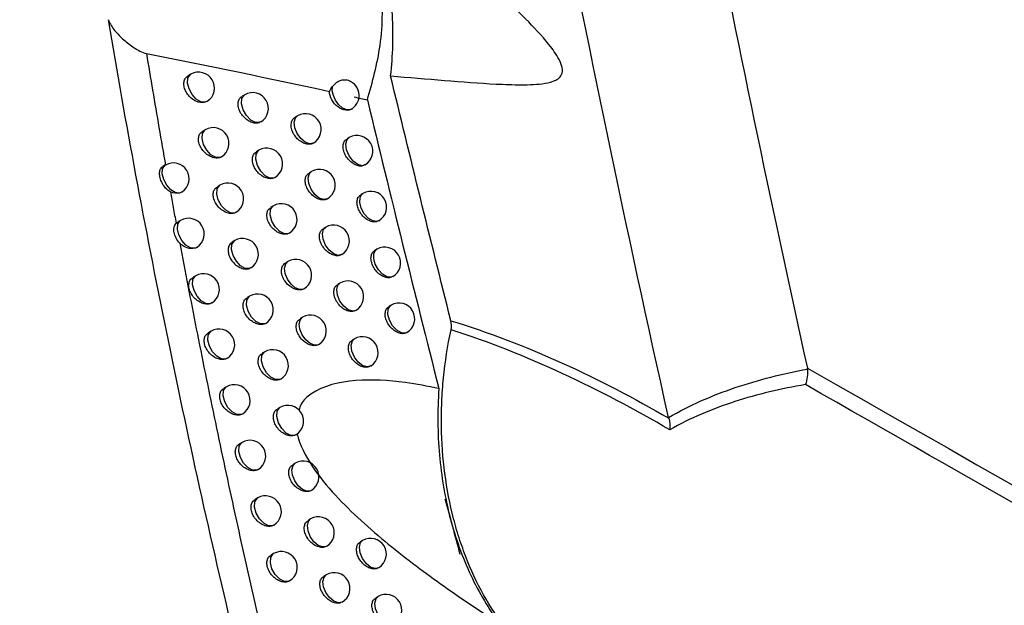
# Model space of a CAD drawing. Header units: millimetres. Extents: x 15440 to 16422, y 10215 to 11289.
# Tile 35 of 143: x 16297 to 16328, y 10376 to 10394. Entities that reach past the tile are written whole.
import ezdxf

# ---------------------------------------------------------------- set-up
doc = ezdxf.new("R2010")
doc.units = ezdxf.units.MM

msp = doc.modelspace()

# ---------------------------------------------------------------- linework, layer by layer
at = {"color": 7, "linetype": 'Continuous', "lineweight": 25}
for p, q in [((16302.443, 10392.422), (16302.358, 10392.374)), ((16304.149, 10391.775), (16304.071, 10391.73)), ((16304.654, 10390.92), (16304.622, 10390.896)), ((16305.82, 10391.107), (16305.748, 10391.065)), ((16302.902, 10390.669), (16302.82, 10390.622)), ((16307.456, 10390.418), (16307.389, 10390.379)), ((16304.601, 10390.017), (16304.524, 10389.973)), ((16301.641, 10389.552), (16301.561, 10389.505)), ((16306.264, 10389.345), (16306.193, 10389.304)), ((16305.105, 10389.16), (16305.08, 10389.141)), ((16303.366, 10388.915), (16303.285, 10388.868)), ((16307.893, 10388.652), (16307.828, 10388.614)), ((16306.77, 10388.482), (16306.764, 10388.479)), ((16305.057, 10388.258), (16304.981, 10388.214)), ((16301.978, 10387.709), (16302.035, 10387.746)), ((16302.118, 10387.8), (16302.032, 10387.75)), ((16306.713, 10387.581), (16306.643, 10387.541)), ((16303.834, 10387.158), (16303.754, 10387.111)), ((16308.336, 10386.885), (16308.271, 10386.848)), ((16305.517, 10386.497), (16305.443, 10386.454)), ((16307.225, 10386.723), (16307.213, 10386.715)), ((16302.598, 10386.046), (16302.514, 10385.998)), ((16307.166, 10385.816), (16307.098, 10385.776)), ((16304.306, 10385.399), (16304.228, 10385.354)), ((16307.685, 10384.962), (16307.666, 10384.95)), ((16308.783, 10385.116), (16308.719, 10385.079)), ((16305.982, 10384.734), (16305.909, 10384.692)), ((16303.083, 10384.291), (16303, 10384.243)), ((16307.624, 10384.049), (16307.557, 10384.01)), ((16304.783, 10383.639), (16304.706, 10383.595)), ((16305.287, 10382.783), (16305.261, 10382.763)), ((16303.571, 10382.533), (16303.49, 10382.487)), ((16305.263, 10381.877), (16305.188, 10381.834)), ((16305.767, 10381.017), (16305.747, 10381.003)), ((16304.064, 10380.774), (16303.984, 10380.728)), ((16305.748, 10380.114), (16305.674, 10380.071)), ((16304.56, 10379.014), (16304.482, 10378.968)), ((16306.237, 10378.349), (16306.164, 10378.307)), ((16307.884, 10377.667), (16307.816, 10377.627)), ((16305.061, 10377.251), (16304.984, 10377.207)), ((16308.405, 10376.815), (16308.384, 10376.801)), ((16306.731, 10376.582), (16306.659, 10376.541)), ((16305.565, 10376.394), (16305.539, 10376.375)), ((16308.371, 10375.896), (16308.304, 10375.858))]:
    msp.add_line(p, q, dxfattribs=at)
at = {"color": 7, "linetype": 'Continuous', "lineweight": 25, "flags": 128}
for points in [[(16302.895, 10391.538), (16302.762, 10391.549), (16302.617, 10391.634), (16302.486, 10391.778), (16302.388, 10391.957), (16302.342, 10392.142), (16302.354, 10392.301), (16302.422, 10392.408), (16302.443, 10392.422)], [(16304.622, 10390.896), (16304.49, 10390.895), (16304.341, 10390.973), (16304.202, 10391.116), (16304.099, 10391.3), (16304.049, 10391.491), (16304.061, 10391.655), (16304.133, 10391.764), (16304.149, 10391.775)], [(16307.523, 10391.316), (16307.461, 10391.295), (16307.353, 10391.305), (16307.235, 10391.365), (16307.122, 10391.466), (16307.026, 10391.599), (16306.957, 10391.749), (16306.922, 10391.898), (16306.926, 10392.031)], [(16306.32, 10390.24), (16306.201, 10390.219), (16306.062, 10390.27), (16305.924, 10390.386), (16305.81, 10390.548), (16305.737, 10390.73), (16305.717, 10390.903), (16305.754, 10391.039), (16305.82, 10391.107)], [(16303.359, 10389.786), (16303.226, 10389.794), (16303.081, 10389.878), (16302.948, 10390.021), (16302.849, 10390.202), (16302.802, 10390.388), (16302.813, 10390.548), (16302.882, 10390.656), (16302.902, 10390.669)], [(16307.956, 10389.552), (16307.875, 10389.529), (16307.731, 10389.563), (16307.582, 10389.674), (16307.456, 10389.84), (16307.375, 10390.033), (16307.353, 10390.217), (16307.395, 10390.359), (16307.456, 10390.418)], [(16305.08, 10389.141), (16304.947, 10389.136), (16304.797, 10389.212), (16304.657, 10389.355), (16304.552, 10389.539), (16304.5, 10389.732), (16304.512, 10389.898), (16304.586, 10390.007), (16304.601, 10390.017)], [(16302.084, 10388.665), (16301.952, 10388.681), (16301.81, 10388.768), (16301.68, 10388.912), (16301.586, 10389.09), (16301.54, 10389.272), (16301.552, 10389.429), (16301.619, 10389.536), (16301.641, 10389.552)], [(16306.764, 10388.479), (16306.653, 10388.456), (16306.512, 10388.504), (16306.373, 10388.619), (16306.256, 10388.782), (16306.182, 10388.966), (16306.162, 10389.141), (16306.199, 10389.278), (16306.264, 10389.345)], [(16303.828, 10388.032), (16303.695, 10388.038), (16303.549, 10388.119), (16303.414, 10388.263), (16303.314, 10388.444), (16303.266, 10388.631), (16303.277, 10388.793), (16303.347, 10388.901), (16303.366, 10388.915)], [(16308.393, 10387.786), (16308.332, 10387.765), (16308.202, 10387.783), (16308.062, 10387.869), (16307.935, 10388.009), (16307.841, 10388.182), (16307.794, 10388.361), (16307.801, 10388.518), (16307.861, 10388.628), (16307.893, 10388.652)], [(16305.541, 10387.384), (16305.409, 10387.375), (16305.258, 10387.448), (16305.116, 10387.591), (16305.009, 10387.777), (16304.957, 10387.971), (16304.968, 10388.139), (16305.043, 10388.248), (16305.057, 10388.258)], [(16302.566, 10386.914), (16302.433, 10386.928), (16302.29, 10387.013), (16302.159, 10387.157), (16302.063, 10387.336), (16302.017, 10387.519), (16302.028, 10387.677), (16302.096, 10387.785), (16302.118, 10387.8)], [(16307.213, 10386.715), (16307.108, 10386.692), (16306.967, 10386.737), (16306.826, 10386.851), (16306.707, 10387.014), (16306.631, 10387.2), (16306.61, 10387.377), (16306.648, 10387.516), (16306.713, 10387.581)], [(16304.301, 10386.277), (16304.169, 10386.28), (16304.021, 10386.359), (16303.885, 10386.503), (16303.783, 10386.684), (16303.734, 10386.873), (16303.745, 10387.036), (16303.816, 10387.145), (16303.834, 10387.158)], [(16308.836, 10386.019), (16308.783, 10385.999), (16308.653, 10386.012), (16308.511, 10386.096), (16308.381, 10386.236), (16308.285, 10386.411), (16308.236, 10386.593), (16308.243, 10386.752), (16308.306, 10386.863), (16308.336, 10386.885)], [(16306.007, 10385.625), (16305.888, 10385.61), (16305.751, 10385.665), (16305.616, 10385.781), (16305.504, 10385.942), (16305.433, 10386.121), (16305.414, 10386.291), (16305.449, 10386.426), (16305.517, 10386.497)], [(16303.051, 10385.162), (16302.919, 10385.172), (16302.774, 10385.257), (16302.642, 10385.4), (16302.545, 10385.579), (16302.498, 10385.764), (16302.509, 10385.923), (16302.577, 10386.031), (16302.598, 10386.046)], [(16307.666, 10384.95), (16307.569, 10384.926), (16307.427, 10384.969), (16307.284, 10385.081), (16307.163, 10385.245), (16307.085, 10385.433), (16307.064, 10385.612), (16307.102, 10385.752), (16307.166, 10385.816)], [(16304.779, 10384.521), (16304.646, 10384.52), (16304.498, 10384.597), (16304.36, 10384.74), (16304.257, 10384.923), (16304.206, 10385.114), (16304.217, 10385.278), (16304.289, 10385.388), (16304.306, 10385.399)], [(16309.283, 10384.25), (16309.24, 10384.233), (16309.109, 10384.24), (16308.965, 10384.321), (16308.833, 10384.462), (16308.733, 10384.639), (16308.683, 10384.823), (16308.691, 10384.985), (16308.755, 10385.096), (16308.783, 10385.116)], [(16306.478, 10383.865), (16306.359, 10383.846), (16306.221, 10383.899), (16306.084, 10384.014), (16305.971, 10384.175), (16305.899, 10384.356), (16305.879, 10384.528), (16305.914, 10384.664), (16305.982, 10384.734)], [(16303.54, 10383.407), (16303.408, 10383.415), (16303.263, 10383.498), (16303.129, 10383.641), (16303.03, 10383.821), (16302.982, 10384.007), (16302.993, 10384.168), (16303.062, 10384.276), (16303.083, 10384.291)], [(16308.124, 10383.183), (16308.034, 10383.16), (16307.892, 10383.198), (16307.746, 10383.31), (16307.623, 10383.474), (16307.543, 10383.664), (16307.521, 10383.845), (16307.561, 10383.986), (16307.624, 10384.049)], [(16305.261, 10382.763), (16305.128, 10382.758), (16304.979, 10382.834), (16304.839, 10382.976), (16304.734, 10383.16), (16304.683, 10383.352), (16304.694, 10383.518), (16304.766, 10383.628), (16304.783, 10383.639)], [(16304.034, 10381.651), (16303.901, 10381.656), (16303.755, 10381.737), (16303.62, 10381.88), (16303.52, 10382.061), (16303.471, 10382.248), (16303.482, 10382.411), (16303.551, 10382.52), (16303.571, 10382.533)], [(16305.747, 10381.003), (16305.615, 10380.995), (16305.464, 10381.069), (16305.323, 10381.211), (16305.216, 10381.395), (16305.163, 10381.589), (16305.175, 10381.756), (16305.247, 10381.867), (16305.263, 10381.877)], [(16304.532, 10379.894), (16304.399, 10379.896), (16304.252, 10379.975), (16304.115, 10380.118), (16304.013, 10380.299), (16303.963, 10380.488), (16303.974, 10380.651), (16304.044, 10380.761), (16304.064, 10380.774)], [(16306.237, 10379.242), (16306.119, 10379.228), (16305.982, 10379.283), (16305.847, 10379.399), (16305.736, 10379.558), (16305.665, 10379.737), (16305.645, 10379.906), (16305.679, 10380.042), (16305.748, 10380.114)], [(16305.033, 10378.135), (16304.901, 10378.134), (16304.753, 10378.211), (16304.615, 10378.353), (16304.511, 10378.536), (16304.46, 10378.726), (16304.471, 10378.891), (16304.541, 10379.001), (16304.56, 10379.014)], [(16306.732, 10377.48), (16306.614, 10377.462), (16306.476, 10377.514), (16306.34, 10377.63), (16306.227, 10377.79), (16306.155, 10377.97), (16306.134, 10378.141), (16306.169, 10378.277), (16306.237, 10378.349)], [(16308.384, 10376.801), (16308.289, 10376.777), (16308.148, 10376.818), (16308.004, 10376.929), (16307.882, 10377.093), (16307.803, 10377.28), (16307.781, 10377.46), (16307.819, 10377.601), (16307.884, 10377.667)], [(16305.539, 10376.375), (16305.407, 10376.37), (16305.258, 10376.445), (16305.118, 10376.587), (16305.013, 10376.77), (16304.961, 10376.962), (16304.972, 10377.128), (16305.043, 10377.239), (16305.061, 10377.251)], [(16307.231, 10375.716), (16307.114, 10375.694), (16306.975, 10375.744), (16306.837, 10375.859), (16306.722, 10376.02), (16306.649, 10376.201), (16306.628, 10376.374), (16306.663, 10376.511), (16306.731, 10376.582)], [(16308.871, 10375.03), (16308.784, 10375.007), (16308.641, 10375.044), (16308.495, 10375.154), (16308.371, 10375.318), (16308.291, 10375.508), (16308.268, 10375.689), (16308.307, 10375.832), (16308.371, 10375.896)]]:
    msp.add_lwpolyline(points, dxfattribs=at)
at = {"color": 7, "linetype": 'Continuous', "lineweight": 25}
for centre, start, end in [((16302.693, 10391.989), 302.5991, 119.9973), ((16307.273, 10391.749), 303.4608, 80.0265), ((16304.399, 10391.342), 301.1914, 119.9973), ((16306.07, 10390.674), 300.002, 119.9973), ((16307.273, 10391.749), 299.9973, 303.4608), ((16303.152, 10390.236), 302.2489, 119.9973), ((16307.706, 10389.985), 299.9973, 119.9973), ((16304.851, 10389.584), 300.9198, 119.9973), ((16301.891, 10389.118), 303.3112, 119.9973), ((16306.514, 10388.912), 300.4743, 119.9973), ((16303.616, 10388.481), 301.9123, 119.9973), ((16308.143, 10388.219), 299.9973, 119.9973), ((16305.307, 10387.825), 300.6563, 119.9973), ((16302.368, 10387.367), 302.9364, 119.9973), ((16306.963, 10387.148), 301.4431, 119.9973), ((16304.084, 10386.725), 301.5893, 119.9973), ((16308.586, 10386.452), 299.9973, 119.9973), ((16305.767, 10386.063), 300.4007, 119.9973), ((16302.848, 10385.613), 302.575, 119.9973), ((16307.416, 10385.383), 302.2529, 119.9973), ((16304.556, 10384.966), 301.28, 119.9973), ((16309.033, 10384.683), 299.9973, 119.9973), ((16306.232, 10384.301), 300.1525, 119.9973), ((16303.333, 10383.858), 302.2271, 119.9973), ((16307.874, 10383.616), 303.3508, 119.9973), ((16305.033, 10383.206), 300.9783, 119.9973), ((16307.874, 10383.616), 299.9973, 303.3508), ((16303.821, 10382.1), 301.8927, 119.9973), ((16305.513, 10381.444), 300.6973, 119.9973), ((16304.314, 10380.341), 301.572, 119.9973), ((16305.998, 10379.681), 300.4636, 119.9973), ((16304.81, 10378.581), 301.2647, 119.9973), ((16306.487, 10377.916), 300.2178, 119.9973), ((16308.134, 10377.234), 302.5667, 119.9973), ((16305.311, 10376.818), 300.9611, 119.9973), ((16306.981, 10376.149), 299.9973, 119.9973), ((16308.621, 10375.463), 303.6339, 119.9973)]:
    msp.add_arc(centre, 0.5, start, end, dxfattribs=at)
msp.add_ellipse((16643.277, 10309.929), major_axis=(-260.808, 426.717), ratio=0.55994, start_param=1.087339, end_param=1.091263, dxfattribs=at)
for points, knots in [([(16317.569, 10381.559), (16316.241, 10387.507), (16315.004, 10393.434), (16312.715, 10405.23), (16311.662, 10411.1), (16309.742, 10422.784), (16308.874, 10428.601), (16307.324, 10440.155), (16306.642, 10445.895), (16305.467, 10457.301), (16304.971, 10462.969), (16304.169, 10474.203), (16303.862, 10479.771), (16303.224, 10496.326), (16303.172, 10507.167), (16303.506, 10517.809)], [0, 0, 0, 0, 0.125, 0.125, 0.25, 0.25, 0.375, 0.375, 0.5, 0.5, 0.625, 0.625, 0.75, 0.75, 1, 1, 1, 1]), ([(16308.355, 10515.37), (16308.098, 10506.506), (16308.106, 10497.484), (16308.735, 10476.384), (16309.541, 10464.21), (16312.047, 10439.487), (16313.747, 10426.938), (16317.625, 10403.957), (16319.652, 10393.572), (16321.963, 10383.122)], [3.1092412, 3.1092412, 3.1092412, 3.1092412, 3.1759593, 3.1759593, 3.2629391, 3.2629391, 3.3499188, 3.3499188, 3.4204698, 3.4204698, 3.4204698, 3.4204698]), ([(16308.033, 10391.61), (16308.192, 10392.181), (16308.537, 10393.413), (16308.525, 10394.837), (16308.318, 10396.261), (16307.875, 10397.591), (16307.092, 10398.653), (16306.533, 10399.014), (16306.406, 10399.097)], [0, 0, 0, 0, 0.1944024, 0.4193687, 0.4680065, 0.6997973, 0.9317318, 1, 1, 1, 1]), ([(16308.77, 10392.371), (16308.842, 10393.012), (16308.861, 10393.663), (16308.794, 10394.913), (16308.71, 10395.518), (16308.434, 10396.686), (16308.249, 10397.229), (16307.784, 10398.23), (16307.502, 10398.694), (16307.183, 10399.092)], [0, 0, 0, 0, 0.25, 0.25, 0.5, 0.5, 0.75, 0.75, 1, 1, 1, 1]), ([(16308.77, 10392.371), (16309.345, 10392.322), (16309.912, 10392.274), (16311.028, 10392.184), (16311.577, 10392.141), (16312.38, 10392.101), (16312.645, 10392.091), (16313.163, 10392.09), (16313.419, 10392.097), (16313.778, 10392.156), (16313.895, 10392.184), (16314.049, 10392.26), (16314.097, 10392.292), (16314.174, 10392.381), (16314.203, 10392.44), (16314.214, 10392.59), (16314.194, 10392.679), (16314.127, 10392.851), (16314.08, 10392.936), (16313.93, 10393.176), (16313.813, 10393.326), (16313.457, 10393.753), (16313.205, 10394.015), (16312.692, 10394.525), (16312.431, 10394.773), (16311.638, 10395.503), (16311.099, 10395.971), (16309.46, 10397.351), (16308.336, 10398.235), (16307.183, 10399.092)], [0, 0, 0, 0, 0.125, 0.125, 0.25, 0.25, 0.3125, 0.3125, 0.375, 0.375, 0.40625, 0.40625, 0.421875, 0.421875, 0.4375, 0.4375, 0.453125, 0.453125, 0.46875, 0.46875, 0.5, 0.5, 0.5625, 0.5625, 0.625, 0.625, 0.75, 0.75, 1, 1, 1, 1]), ([(16294.745, 10394.903), (16294.971, 10388.325), (16295.27, 10381.729), (16296.045, 10368.513), (16296.519, 10361.893), (16297.083, 10355.263)], [0, 0, 0, 0, 0.5, 0.5, 1, 1, 1, 1]), ([(16309.256, 10354.546), (16308.25, 10357.868), (16307.296, 10361.186), (16305.496, 10367.809), (16304.651, 10371.115), (16303.073, 10377.718), (16302.342, 10381.015), (16300.998, 10387.592), (16300.385, 10390.874), (16299.835, 10394.15)], [0, 0, 0, 0, 0.25, 0.25, 0.5, 0.5, 0.75, 0.75, 1, 1, 1, 1]), ([(16299.835, 10394.15), (16299.855, 10394.082), (16299.887, 10394.023), (16299.958, 10393.909), (16299.998, 10393.854), (16300.126, 10393.698), (16300.221, 10393.601), (16300.423, 10393.421), (16300.531, 10393.338), (16300.706, 10393.225), (16300.767, 10393.189), (16300.896, 10393.125), (16300.963, 10393.096), (16301.039, 10393.081)], [0, 0, 0, 0, 0.125, 0.125, 0.25, 0.25, 0.5, 0.5, 0.75, 0.75, 0.875, 0.875, 1, 1, 1, 1]), ([(16301.039, 10393.081), (16301.104, 10392.693), (16301.233, 10391.911), (16301.435, 10390.729), (16301.576, 10389.934), (16301.646, 10389.534)], [0, 0, 0, 0, 0.328776, 0.662105, 1, 1, 1, 1]), ([(16302.895, 10391.538), (16302.891, 10391.537), (16302.846, 10391.524), (16302.75, 10391.52), (16302.6, 10391.566), (16302.456, 10391.659), (16302.335, 10391.788), (16302.253, 10391.937), (16302.217, 10392.088), (16302.231, 10392.222), (16302.281, 10392.322), (16302.338, 10392.355), (16302.361, 10392.369)], [0, 0, 0, 0, 0.0110374, 0.125988, 0.2430649, 0.3609356, 0.4777782, 0.5921516, 0.7037817, 0.8136974, 0.9236671, 1, 1, 1, 1]), ([(16306.926, 10392.031), (16306.962, 10392.072), (16307.033, 10392.155), (16307.167, 10392.227), (16307.28, 10392.256), (16307.341, 10392.24), (16307.358, 10392.235)], [0, 0, 0, 0, 0.291509, 0.582954, 0.875981, 1, 1, 1, 1]), ([(16307.549, 10391.334), (16307.496, 10391.291), (16307.425, 10391.274), (16307.268, 10391.293), (16307.183, 10391.33), (16307.029, 10391.447), (16306.959, 10391.527), (16306.861, 10391.701), (16306.832, 10391.796), (16306.83, 10391.882)], [0, 0, 0, 0, 0.25, 0.25, 0.5, 0.5, 0.75, 0.75, 1, 1, 1, 1]), ([(16302.96, 10391.571), (16302.957, 10391.567), (16302.939, 10391.55), (16302.914, 10391.543), (16302.895, 10391.538)], [0, 0, 0, 0, 0.205251, 1, 1, 1, 1]), ([(16304.622, 10390.896), (16304.61, 10390.892), (16304.559, 10390.874), (16304.453, 10390.872), (16304.308, 10390.92), (16304.167, 10391.014), (16304.049, 10391.145), (16303.968, 10391.294), (16303.933, 10391.445), (16303.947, 10391.579), (16303.995, 10391.679), (16304.051, 10391.711), (16304.074, 10391.724)], [0, 0, 0, 0, 0.0370601, 0.1489342, 0.262422, 0.376486, 0.4897336, 0.6010742, 0.710307, 0.8182321, 0.9262305, 1, 1, 1, 1]), ([(16306.32, 10390.24), (16306.297, 10390.23), (16306.239, 10390.203), (16306.122, 10390.204), (16305.98, 10390.253), (16305.842, 10390.349), (16305.727, 10390.48), (16305.648, 10390.63), (16305.613, 10390.782), (16305.626, 10390.916), (16305.674, 10391.015), (16305.729, 10391.047), (16305.751, 10391.06)], [0, 0, 0, 0, 0.068766, 0.176886, 0.286184, 0.395891, 0.504981, 0.612656, 0.718769, 0.82392, 0.929148, 1, 1, 1, 1]), ([(16303.359, 10389.786), (16303.353, 10389.784), (16303.307, 10389.771), (16303.208, 10389.767), (16303.06, 10389.813), (16302.917, 10389.907), (16302.797, 10390.036), (16302.715, 10390.185), (16302.679, 10390.336), (16302.693, 10390.47), (16302.742, 10390.57), (16302.799, 10390.603), (16302.823, 10390.617)], [0, 0, 0, 0, 0.017157, 0.131398, 0.247634, 0.364598, 0.480577, 0.594225, 0.705292, 0.814755, 0.924284, 1, 1, 1, 1]), ([(16307.947, 10389.554), (16307.926, 10389.542), (16307.872, 10389.51), (16307.755, 10389.516), (16307.617, 10389.566), (16307.483, 10389.664), (16307.37, 10389.796), (16307.293, 10389.946), (16307.258, 10390.098), (16307.27, 10390.232), (16307.317, 10390.331), (16307.371, 10390.362), (16307.392, 10390.374)], [0, 0, 0, 0, 0.0700733, 0.1779583, 0.2866985, 0.3957309, 0.5043085, 0.611847, 0.7182381, 0.8239249, 0.9296828, 1, 1, 1, 1]), ([(16305.08, 10389.141), (16305.065, 10389.135), (16305.012, 10389.116), (16304.904, 10389.115), (16304.759, 10389.162), (16304.619, 10389.257), (16304.502, 10389.388), (16304.422, 10389.537), (16304.387, 10389.688), (16304.4, 10389.823), (16304.448, 10389.922), (16304.505, 10389.954), (16304.527, 10389.968)], [0, 0, 0, 0, 0.043717, 0.154814, 0.267421, 0.380556, 0.492913, 0.603473, 0.712056, 0.819417, 0.926859, 1, 1, 1, 1]), ([(16303.417, 10389.816), (16303.413, 10389.812), (16303.397, 10389.797), (16303.375, 10389.791), (16303.359, 10389.786)], [0, 0, 0, 0, 0.267844, 1, 1, 1, 1]), ([(16301.795, 10388.704), (16301.752, 10388.731), (16301.667, 10388.784), (16301.567, 10388.915), (16301.493, 10389.064), (16301.453, 10389.217), (16301.454, 10389.352), (16301.488, 10389.453), (16301.541, 10389.486), (16301.564, 10389.501)], [0, 0, 0, 0, 0.1433, 0.286211, 0.43488, 0.585011, 0.73522, 0.885457, 1, 1, 1, 1]), ([(16306.77, 10388.482), (16306.745, 10388.47), (16306.685, 10388.441), (16306.565, 10388.442), (16306.424, 10388.491), (16306.287, 10388.588), (16306.173, 10388.719), (16306.094, 10388.869), (16306.059, 10389.021), (16306.072, 10389.155), (16306.119, 10389.254), (16306.175, 10389.286), (16306.197, 10389.298)], [0, 0, 0, 0, 0.076294, 0.183533, 0.291871, 0.400584, 0.508712, 0.615511, 0.720849, 0.825292, 0.929815, 1, 1, 1, 1]), ([(16301.796, 10388.704), (16301.826, 10388.539), (16301.886, 10388.207), (16301.947, 10387.875), (16301.978, 10387.709)], [0, 0, 0, 0, 0.49865, 1, 1, 1, 1]), ([(16302.165, 10388.702), (16302.163, 10388.7), (16302.143, 10388.679), (16302.112, 10388.672), (16302.084, 10388.665)], [0, 0, 0, 0, 0.104522, 1, 1, 1, 1]), ([(16303.828, 10388.032), (16303.82, 10388.03), (16303.772, 10388.015), (16303.671, 10388.012), (16303.524, 10388.059), (16303.381, 10388.153), (16303.262, 10388.282), (16303.181, 10388.432), (16303.145, 10388.582), (16303.159, 10388.716), (16303.208, 10388.816), (16303.265, 10388.849), (16303.288, 10388.863)], [0, 0, 0, 0, 0.023363, 0.136884, 0.252273, 0.368331, 0.483446, 0.59636, 0.706849, 0.815836, 0.924901, 1, 1, 1, 1]), ([(16308.384, 10387.788), (16308.362, 10387.775), (16308.309, 10387.744), (16308.192, 10387.75), (16308.054, 10387.8), (16307.921, 10387.898), (16307.809, 10388.03), (16307.732, 10388.181), (16307.697, 10388.333), (16307.71, 10388.468), (16307.756, 10388.566), (16307.81, 10388.597), (16307.831, 10388.609)], [0, 0, 0, 0, 0.07021, 0.178072, 0.286735, 0.395668, 0.504169, 0.611689, 0.718131, 0.823913, 0.929768, 1, 1, 1, 1]), ([(16303.878, 10388.06), (16303.873, 10388.056), (16303.86, 10388.042), (16303.841, 10388.036), (16303.828, 10388.032)], [0, 0, 0, 0, 0.352285, 1, 1, 1, 1]), ([(16305.541, 10387.384), (16305.524, 10387.377), (16305.47, 10387.356), (16305.359, 10387.355), (16305.215, 10387.403), (16305.076, 10387.499), (16304.96, 10387.629), (16304.88, 10387.779), (16304.844, 10387.93), (16304.858, 10388.064), (16304.906, 10388.164), (16304.962, 10388.196), (16304.985, 10388.209)], [0, 0, 0, 0, 0.0505, 0.160804, 0.27252, 0.384721, 0.49618, 0.605947, 0.713859, 0.820632, 0.927491, 1, 1, 1, 1]), ([(16302.096, 10387.076), (16302.047, 10387.123), (16302.008, 10387.179), (16301.947, 10387.298), (16301.926, 10387.36), (16301.904, 10387.477), (16301.903, 10387.534), (16301.923, 10387.632), (16301.944, 10387.674), (16301.978, 10387.709)], [0, 0, 0, 0, 0.25, 0.25, 0.5, 0.5, 0.75, 0.75, 1, 1, 1, 1]), ([(16307.225, 10386.723), (16307.198, 10386.708), (16307.137, 10386.677), (16307.014, 10386.678), (16306.873, 10386.728), (16306.737, 10386.825), (16306.623, 10386.956), (16306.545, 10387.106), (16306.51, 10387.258), (16306.523, 10387.393), (16306.57, 10387.491), (16306.625, 10387.523), (16306.647, 10387.535)], [0, 0, 0, 0, 0.084019, 0.190354, 0.297714, 0.405416, 0.512564, 0.618466, 0.723002, 0.826705, 0.930491, 1, 1, 1, 1]), ([(16302.096, 10387.076), (16302.181, 10386.628), (16302.351, 10385.726), (16302.618, 10384.361), (16302.895, 10382.975), (16303.184, 10381.569), (16303.485, 10380.141), (16303.798, 10378.693), (16304.122, 10377.223), (16304.46, 10375.732), (16304.862, 10373.993), (16305.341, 10371.984), (16305.906, 10369.679), (16306.306, 10368.109), (16306.51, 10367.31)], [0, 0, 0, 0, 0.068521, 0.138009, 0.208467, 0.2799, 0.352312, 0.425707, 0.500091, 0.575469, 0.651844, 0.763432, 0.879476, 1, 1, 1, 1]), ([(16302.566, 10386.914), (16302.496, 10386.895), (16302.414, 10386.9), (16302.249, 10386.957), (16302.166, 10387.008), (16302.096, 10387.076)], [0, 0, 0, 0, 0.5, 0.5, 1, 1, 1, 1]), ([(16303.754, 10387.111), (16303.722, 10387.087), (16303.659, 10387.037), (16303.618, 10386.913), (16303.623, 10386.77), (16303.676, 10386.62), (16303.768, 10386.48), (16303.892, 10386.364), (16304.034, 10386.285), (16304.179, 10386.249), (16304.261, 10386.268), (16304.301, 10386.277)], [0, 0, 0, 0, 0.1131589, 0.2248568, 0.3343633, 0.4427591, 0.5515809, 0.6621265, 0.7749301, 0.8895433, 1, 1, 1, 1]), ([(16302.638, 10386.949), (16302.636, 10386.946), (16302.617, 10386.927), (16302.59, 10386.92), (16302.566, 10386.914)], [0, 0, 0, 0, 0.139051, 1, 1, 1, 1]), ([(16308.825, 10386.02), (16308.804, 10386.008), (16308.75, 10385.976), (16308.634, 10385.982), (16308.497, 10386.033), (16308.364, 10386.132), (16308.253, 10386.264), (16308.176, 10386.415), (16308.141, 10386.567), (16308.153, 10386.701), (16308.199, 10386.8), (16308.253, 10386.83), (16308.274, 10386.842)], [0, 0, 0, 0, 0.070339, 0.178177, 0.286767, 0.395606, 0.504035, 0.611539, 0.718029, 0.823903, 0.929849, 1, 1, 1, 1]), ([(16306.007, 10385.625), (16305.988, 10385.617), (16305.932, 10385.594), (16305.819, 10385.594), (16305.676, 10385.642), (16305.537, 10385.738), (16305.421, 10385.869), (16305.342, 10386.019), (16305.307, 10386.17), (16305.32, 10386.304), (16305.368, 10386.404), (16305.424, 10386.436), (16305.446, 10386.448)], [0, 0, 0, 0, 0.057418, 0.166912, 0.277726, 0.388985, 0.499537, 0.608498, 0.715719, 0.821877, 0.928126, 1, 1, 1, 1]), ([(16304.344, 10386.303), (16304.338, 10386.297), (16304.326, 10386.286), (16304.31, 10386.28), (16304.301, 10386.277)], [0, 0, 0, 0, 0.469762, 1, 1, 1, 1]), ([(16303.051, 10385.162), (16303.047, 10385.16), (16303.002, 10385.148), (16302.905, 10385.144), (16302.756, 10385.19), (16302.611, 10385.283), (16302.49, 10385.412), (16302.408, 10385.561), (16302.373, 10385.712), (16302.387, 10385.846), (16302.436, 10385.946), (16302.494, 10385.979), (16302.517, 10385.993)], [0, 0, 0, 0, 0.012175, 0.127043, 0.244025, 0.36177, 0.478453, 0.592655, 0.704128, 0.813914, 0.923777, 1, 1, 1, 1]), ([(16307.685, 10384.962), (16307.656, 10384.946), (16307.593, 10384.911), (16307.466, 10384.913), (16307.326, 10384.963), (16307.191, 10385.06), (16307.078, 10385.192), (16307, 10385.342), (16306.965, 10385.494), (16306.978, 10385.628), (16307.024, 10385.727), (16307.079, 10385.758), (16307.101, 10385.771)], [0, 0, 0, 0, 0.09196, 0.197365, 0.303725, 0.410398, 0.516548, 0.621528, 0.725233, 0.828163, 0.931178, 1, 1, 1, 1]), ([(16303.116, 10385.194), (16303.113, 10385.191), (16303.096, 10385.174), (16303.071, 10385.167), (16303.051, 10385.162)], [0, 0, 0, 0, 0.184121, 1, 1, 1, 1]), ([(16304.779, 10384.521), (16304.766, 10384.516), (16304.716, 10384.499), (16304.61, 10384.497), (16304.464, 10384.544), (16304.323, 10384.639), (16304.205, 10384.769), (16304.125, 10384.918), (16304.089, 10385.069), (16304.103, 10385.204), (16304.152, 10385.303), (16304.208, 10385.336), (16304.231, 10385.349)], [0, 0, 0, 0, 0.036061, 0.1481, 0.26178, 0.376022, 0.489403, 0.600824, 0.710104, 0.818072, 0.926132, 1, 1, 1, 1]), ([(16309.271, 10384.251), (16309.25, 10384.238), (16309.196, 10384.207), (16309.081, 10384.214), (16308.944, 10384.265), (16308.812, 10384.363), (16308.701, 10384.496), (16308.624, 10384.647), (16308.59, 10384.799), (16308.602, 10384.933), (16308.648, 10385.031), (16308.701, 10385.062), (16308.722, 10385.074)], [0, 0, 0, 0, 0.0704604, 0.1782753, 0.2867952, 0.3955462, 0.5039069, 0.6113967, 0.7179333, 0.8238928, 0.9299265, 1, 1, 1, 1]), ([(16306.478, 10383.865), (16306.456, 10383.856), (16306.399, 10383.831), (16306.283, 10383.831), (16306.141, 10383.88), (16306.003, 10383.976), (16305.887, 10384.107), (16305.808, 10384.257), (16305.773, 10384.408), (16305.787, 10384.543), (16305.834, 10384.642), (16305.89, 10384.674), (16305.912, 10384.686)], [0, 0, 0, 0, 0.064481, 0.173148, 0.283048, 0.393355, 0.502991, 0.611129, 0.717638, 0.823155, 0.928766, 1, 1, 1, 1]), ([(16310.678, 10384.624), (16311.876, 10384.257), (16313.051, 10383.802), (16315.355, 10382.763), (16316.478, 10382.178), (16317.575, 10381.536)], [0, 0, 0, 0, 0.5, 0.5, 1, 1, 1, 1]), ([(16304.813, 10384.543), (16304.807, 10384.537), (16304.797, 10384.527), (16304.784, 10384.522), (16304.779, 10384.521)], [0, 0, 0, 0, 0.640627, 1, 1, 1, 1]), ([(16313.388, 10373.855), (16313.083, 10374.118), (16312.797, 10374.413), (16312.265, 10375.064), (16312.017, 10375.424), (16311.573, 10376.187), (16311.376, 10376.591), (16311.118, 10377.229), (16311.039, 10377.447), (16310.892, 10377.894), (16310.824, 10378.123), (16310.523, 10379.288), (16310.394, 10380.263), (16310.375, 10381.535), (16310.379, 10381.792), (16310.401, 10382.304), (16310.419, 10382.559), (16310.494, 10383.322), (16310.573, 10383.83), (16310.681, 10384.335)], [0, 0, 0, 0, 0.125, 0.125, 0.25, 0.25, 0.375, 0.375, 0.4375, 0.4375, 0.5, 0.5, 0.75, 0.75, 0.8125, 0.8125, 0.875, 0.875, 1, 1, 1, 1]), ([(16317.608, 10381.167), (16316.506, 10381.819), (16315.376, 10382.414), (16313.063, 10383.48), (16311.883, 10383.951), (16310.681, 10384.335)], [0, 0, 0, 0, 0.5, 0.5, 1, 1, 1, 1]), ([(16303.54, 10383.407), (16303.534, 10383.405), (16303.488, 10383.392), (16303.388, 10383.388), (16303.24, 10383.434), (16303.097, 10383.528), (16302.977, 10383.658), (16302.895, 10383.807), (16302.859, 10383.957), (16302.873, 10384.091), (16302.923, 10384.191), (16302.98, 10384.224), (16303.003, 10384.238)], [0, 0, 0, 0, 0.01822, 0.132385, 0.248534, 0.365383, 0.481215, 0.594702, 0.70562, 0.814959, 0.924386, 1, 1, 1, 1]), ([(16308.149, 10383.201), (16308.118, 10383.182), (16308.054, 10383.143), (16307.924, 10383.146), (16307.784, 10383.197), (16307.65, 10383.294), (16307.537, 10383.426), (16307.459, 10383.576), (16307.424, 10383.728), (16307.437, 10383.863), (16307.484, 10383.961), (16307.538, 10383.992), (16307.56, 10384.005)], [0, 0, 0, 0, 0.100138, 0.204585, 0.309921, 0.415545, 0.520673, 0.624706, 0.727547, 0.829669, 0.931877, 1, 1, 1, 1]), ([(16303.598, 10383.437), (16303.594, 10383.434), (16303.579, 10383.419), (16303.557, 10383.412), (16303.54, 10383.407)], [0, 0, 0, 0, 0.243797, 1, 1, 1, 1]), ([(16305.261, 10382.763), (16305.246, 10382.757), (16305.194, 10382.738), (16305.086, 10382.737), (16304.941, 10382.784), (16304.801, 10382.879), (16304.683, 10383.01), (16304.603, 10383.159), (16304.568, 10383.31), (16304.582, 10383.445), (16304.63, 10383.544), (16304.686, 10383.577), (16304.709, 10383.59)], [0, 0, 0, 0, 0.042565, 0.153844, 0.266658, 0.379988, 0.492496, 0.603156, 0.711805, 0.819227, 0.92675, 1, 1, 1, 1]), ([(16317.569, 10381.559), (16317.898, 10381.752), (16318.242, 10381.926), (16318.947, 10382.239), (16319.309, 10382.379), (16320.419, 10382.755), (16321.185, 10382.947), (16321.968, 10383.093)], [0, 0, 0, 0, 0.25, 0.25, 0.5, 0.5, 1, 1, 1, 1]), ([(16310.298, 10382.477), (16309.943, 10382.546), (16309.054, 10382.72), (16307.64, 10382.797), (16306.497, 10382.541), (16305.958, 10382.079), (16305.886, 10381.858), (16305.864, 10381.792)], [0, 0, 0, 0, 0.2135375, 0.5340848, 0.8579626, 0.9569323, 1, 1, 1, 1]), ([(16304.034, 10381.651), (16304.025, 10381.649), (16303.977, 10381.634), (16303.876, 10381.631), (16303.729, 10381.677), (16303.586, 10381.771), (16303.467, 10381.901), (16303.385, 10382.05), (16303.35, 10382.201), (16303.364, 10382.335), (16303.413, 10382.435), (16303.47, 10382.468), (16303.493, 10382.482)], [0, 0, 0, 0, 0.024344, 0.137796, 0.253108, 0.369062, 0.484042, 0.596807, 0.707156, 0.816026, 0.924993, 1, 1, 1, 1]), ([(16310.298, 10382.477), (16310.249, 10381.774), (16310.254, 10381.063), (16310.375, 10379.695), (16310.488, 10379.033), (16310.738, 10378.07), (16310.835, 10377.755), (16311.054, 10377.146), (16311.174, 10376.853), (16311.571, 10376.008), (16311.88, 10375.49), (16312.235, 10375.019)], [0, 0, 0, 0, 0.25, 0.25, 0.5, 0.5, 0.625, 0.625, 0.75, 0.75, 1, 1, 1, 1]), ([(16321.902, 10382.603), (16321.139, 10382.472), (16320.39, 10382.296), (16319.307, 10381.946), (16318.954, 10381.815), (16318.265, 10381.518), (16317.929, 10381.352), (16317.608, 10381.167)], [0, 0, 0, 0, 0.5, 0.5, 0.75, 0.75, 1, 1, 1, 1]), ([(16379.053, 10350.008), (16373.295, 10353.296), (16367.537, 10356.583), (16361.779, 10359.869), (16358.063, 10361.989), (16354.347, 10364.109), (16350.631, 10366.228), (16346.298, 10368.699), (16341.964, 10371.17), (16337.631, 10373.64), (16332.388, 10376.628), (16327.145, 10379.616), (16321.902, 10382.603)], [0.00049138, 0.00049138, 0.00049138, 0.00049138, 0.02451992, 0.02451992, 0.02451992, 0.04002634, 0.04002634, 0.04002634, 0.05810756, 0.05810756, 0.05810756, 0.07998385, 0.07998385, 0.07998385, 0.07998385]), ([(16305.747, 10381.003), (16305.73, 10380.997), (16305.676, 10380.976), (16305.566, 10380.975), (16305.422, 10381.023), (16305.282, 10381.118), (16305.165, 10381.249), (16305.085, 10381.398), (16305.05, 10381.55), (16305.064, 10381.684), (16305.112, 10381.783), (16305.168, 10381.816), (16305.191, 10381.829)], [0, 0, 0, 0, 0.049182, 0.159685, 0.271626, 0.384039, 0.495668, 0.605556, 0.713556, 0.82041, 0.927369, 1, 1, 1, 1]), ([(16304.083, 10381.679), (16304.079, 10381.675), (16304.065, 10381.661), (16304.047, 10381.655), (16304.034, 10381.651)], [0, 0, 0, 0, 0.32451, 1, 1, 1, 1]), ([(16305.811, 10381.046), (16305.89, 10380.695), (16306.073, 10380.343), (16306.504, 10379.695), (16306.757, 10379.389), (16307.282, 10378.82), (16307.556, 10378.553), (16308.118, 10378.04), (16308.405, 10377.794), (16309.28, 10377.079), (16309.87, 10376.64), (16311.051, 10375.802), (16311.644, 10375.404), (16312.235, 10375.019)], [0, 0, 0, 0, 0.125, 0.125, 0.25, 0.25, 0.375, 0.375, 0.5, 0.5, 0.75, 0.75, 1, 1, 1, 1]), ([(16304.532, 10379.894), (16304.521, 10379.891), (16304.471, 10379.874), (16304.368, 10379.872), (16304.221, 10379.919), (16304.079, 10380.013), (16303.961, 10380.143), (16303.88, 10380.292), (16303.845, 10380.443), (16303.859, 10380.577), (16303.907, 10380.677), (16303.964, 10380.71), (16303.987, 10380.723)], [0, 0, 0, 0, 0.030553, 0.14328, 0.257751, 0.37281, 0.486937, 0.598972, 0.708735, 0.817115, 0.9256, 1, 1, 1, 1]), ([(16304.573, 10379.919), (16304.568, 10379.914), (16304.556, 10379.903), (16304.541, 10379.897), (16304.532, 10379.894)], [0, 0, 0, 0, 0.437077, 1, 1, 1, 1]), ([(16306.237, 10379.242), (16306.218, 10379.234), (16306.163, 10379.212), (16306.05, 10379.211), (16305.906, 10379.26), (16305.768, 10379.355), (16305.652, 10379.486), (16305.572, 10379.636), (16305.537, 10379.787), (16305.551, 10379.921), (16305.599, 10380.021), (16305.655, 10380.053), (16305.677, 10380.066)], [0, 0, 0, 0, 0.055919, 0.165632, 0.27669, 0.388181, 0.498925, 0.608028, 0.715359, 0.82162, 0.92799, 1, 1, 1, 1]), ([(16305.033, 10378.135), (16305.021, 10378.131), (16304.97, 10378.113), (16304.864, 10378.111), (16304.718, 10378.158), (16304.577, 10378.253), (16304.459, 10378.383), (16304.378, 10378.533), (16304.343, 10378.684), (16304.357, 10378.818), (16304.406, 10378.917), (16304.462, 10378.95), (16304.485, 10378.963)], [0, 0, 0, 0, 0.036852, 0.148842, 0.262466, 0.376629, 0.489902, 0.601199, 0.71036, 0.818227, 0.926206, 1, 1, 1, 1]), ([(16305.067, 10378.157), (16305.061, 10378.151), (16305.052, 10378.142), (16305.039, 10378.137), (16305.033, 10378.135)], [0, 0, 0, 0, 0.601201, 1, 1, 1, 1]), ([(16306.732, 10377.48), (16306.711, 10377.471), (16306.654, 10377.446), (16306.539, 10377.446), (16306.396, 10377.495), (16306.258, 10377.591), (16306.142, 10377.722), (16306.063, 10377.872), (16306.028, 10378.023), (16306.042, 10378.157), (16306.089, 10378.257), (16306.145, 10378.289), (16306.167, 10378.301)], [0, 0, 0, 0, 0.062785, 0.171693, 0.281857, 0.392418, 0.502268, 0.610573, 0.717215, 0.822859, 0.928615, 1, 1, 1, 1]), ([(16308.405, 10376.815), (16308.375, 10376.798), (16308.311, 10376.761), (16308.184, 10376.764), (16308.044, 10376.814), (16307.909, 10376.911), (16307.795, 10377.043), (16307.717, 10377.193), (16307.683, 10377.345), (16307.696, 10377.48), (16307.743, 10377.578), (16307.797, 10377.61), (16307.819, 10377.622)], [0, 0, 0, 0, 0.094434, 0.199587, 0.305675, 0.412049, 0.51788, 0.622545, 0.725959, 0.828627, 0.931396, 1, 1, 1, 1]), ([(16305.539, 10376.375), (16305.525, 10376.369), (16305.472, 10376.35), (16305.364, 10376.348), (16305.219, 10376.396), (16305.078, 10376.491), (16304.961, 10376.622), (16304.881, 10376.771), (16304.846, 10376.922), (16304.86, 10377.057), (16304.908, 10377.156), (16304.964, 10377.189), (16304.987, 10377.202)], [0, 0, 0, 0, 0.043248, 0.154488, 0.267259, 0.380524, 0.492938, 0.603489, 0.712031, 0.819363, 0.926813, 1, 1, 1, 1]), ([(16307.231, 10375.716), (16307.208, 10375.706), (16307.149, 10375.679), (16307.031, 10375.679), (16306.889, 10375.728), (16306.752, 10375.825), (16306.637, 10375.956), (16306.558, 10376.106), (16306.523, 10376.257), (16306.537, 10376.392), (16306.584, 10376.491), (16306.64, 10376.523), (16306.662, 10376.536)], [0, 0, 0, 0, 0.069791, 0.177875, 0.287135, 0.396757, 0.505704, 0.613196, 0.719128, 0.824129, 0.929245, 1, 1, 1, 1]), ([(16308.863, 10375.033), (16308.842, 10375.02), (16308.787, 10374.989), (16308.67, 10374.994), (16308.531, 10375.044), (16308.396, 10375.141), (16308.283, 10375.273), (16308.206, 10375.424), (16308.171, 10375.576), (16308.184, 10375.71), (16308.231, 10375.809), (16308.285, 10375.84), (16308.307, 10375.852)], [0, 0, 0, 0, 0.069962, 0.1779464, 0.2868341, 0.3959927, 0.5046186, 0.6121116, 0.7183921, 0.823954, 0.9296213, 1, 1, 1, 1])]:
    msp.add_open_spline(points, degree=3, knots=knots, dxfattribs=at)
for points in [[(16301.039, 10393.081), (16303.032, 10392.678), (16304.961, 10392.294), (16306.83, 10391.882)], [(16310.678, 10384.624), (16310.027, 10387.212), (16309.391, 10389.795), (16308.77, 10392.371)], [(16306.83, 10391.882), (16306.859, 10391.933), (16306.891, 10391.984), (16306.926, 10392.031)], [(16307.62, 10391.705), (16307.758, 10391.673), (16307.896, 10391.642), (16308.033, 10391.61)], [(16308.033, 10391.61), (16308.766, 10388.573), (16309.522, 10385.528), (16310.298, 10382.477)], [(16302.084, 10388.665), (16301.998, 10388.643), (16301.896, 10388.657), (16301.796, 10388.704)], [(16310.681, 10384.335), (16310.702, 10384.433), (16310.701, 10384.534), (16310.678, 10384.624)], [(16321.968, 10383.093), (16321.984, 10382.937), (16321.957, 10382.749), (16321.902, 10382.603)], [(16321.968, 10383.093), (16321.967, 10383.103), (16321.965, 10383.112), (16321.963, 10383.122)], [(16321.963, 10383.122), (16341.061, 10372.258), (16360.159, 10361.384), (16379.257, 10350.496)], [(16317.575, 10381.536), (16317.573, 10381.544), (16317.571, 10381.551), (16317.569, 10381.559)], [(16317.575, 10381.536), (16317.607, 10381.421), (16317.617, 10381.29), (16317.608, 10381.167)]]:
    msp.add_open_spline(points, degree=3, dxfattribs=at)

doc.saveas('drawing.dxf')
